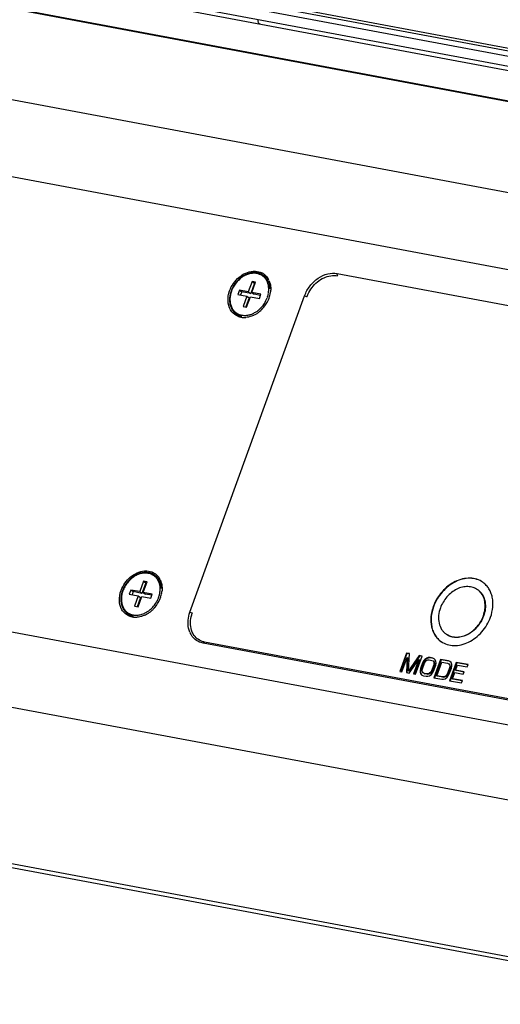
# Model space of a CAD drawing. Header units: millimetres. Extents: x 19192 to 20904, y 1507 to 2734.
# Tile 13 of 80: x 19583 to 19636, y 1586 to 1694. Entities that reach past the tile are written whole.
import ezdxf

# ---------------------------------------------------------------- set-up
doc = ezdxf.new("R2010")
doc.units = ezdxf.units.MM
doc.layers.add('02___PRT_ALL_AXES', color=7, linetype='Continuous')

msp = doc.modelspace()

# ---------------------------------------------------------------- linework, layer by layer
at = {"color": 7, "linetype": 'Continuous'}
for p, q in [((20024.25, 1617.75), (19194.11, 1773)), ((20024.58, 1618.28), (19194.44, 1773.53)), ((20025.2, 1616.46), (19193, 1772.09)), ((19193.21, 1771.63), (20025.41, 1616)), ((20066.85, 1604.78), (19284.29, 1751.13)), ((20066.85, 1604.79), (19284.33, 1751.14)), ((19284.54, 1751.2), (20066.88, 1604.89)), ((20063.7, 1595.33), (19262.45, 1745.18)), ((20060.43, 1587.46), (19256.09, 1737.88)), ((19610.43, 1696.05), (20023.25, 1618.85)), ((19609.31, 1693.82), (19609.37, 1693.82)), ((20043.38, 1540.41), (19239.04, 1690.83)), ((20041.91, 1532.39), (19237.57, 1682.82)), ((19617.85, 1666.28), (19696, 1651.67)), ((20041.66, 1515.17), (19237.33, 1665.6)), ((20041.92, 1514.68), (19237.58, 1665.11)), ((19608.47, 1665.39), (19608.05, 1664.24)), ((19608.72, 1665.21), (19608.31, 1664.06)), ((19608.45, 1664.17), (19608.86, 1665.32)), ((19608.47, 1665.39), (19608.72, 1665.21)), ((19608.86, 1665.32), (19608.47, 1665.39)), ((19608.82, 1665.19), (19608.72, 1665.21)), ((19609.86, 1665.95), (19609.85, 1665.95)), ((19607.06, 1664.43), (19606.9, 1663.97)), ((19606.9, 1663.97), (19607.88, 1663.78)), ((19607.06, 1664.43), (19607.32, 1664.24)), ((19608.05, 1664.24), (19607.06, 1664.43)), ((19607.32, 1664.24), (19607.2, 1663.91)), ((19608.31, 1664.06), (19607.32, 1664.24)), ((19608.05, 1664.24), (19608.31, 1664.06)), ((19608.45, 1664.17), (19608.7, 1663.98)), ((19609.43, 1663.98), (19608.45, 1664.17)), ((19609.39, 1663.86), (19608.7, 1663.98)), ((19609.27, 1663.52), (19609.43, 1663.98)), ((19601.61, 1628.91), (19614.26, 1663.82)), ((19607.88, 1663.78), (19607.47, 1662.63)), ((19608.14, 1663.6), (19607.77, 1662.58)), ((19607.86, 1662.56), (19608.28, 1663.71)), ((19607.88, 1663.78), (19608.14, 1663.6)), ((19608.28, 1663.71), (19609.27, 1663.52)), ((19610.35, 1663.6), (19610.34, 1663.57)), ((19607.47, 1662.63), (19607.86, 1662.56)), ((19597.87, 1632.88), (19597.87, 1632.89)), ((19596.48, 1632.32), (19596.07, 1631.18)), ((19596.74, 1632.14), (19596.32, 1630.99)), ((19596.46, 1631.1), (19596.88, 1632.25)), ((19596.48, 1632.32), (19596.74, 1632.14)), ((19596.88, 1632.25), (19596.48, 1632.32)), ((19596.83, 1632.12), (19596.74, 1632.14)), ((19595.08, 1631.36), (19594.91, 1630.9)), ((19594.91, 1630.9), (19595.9, 1630.72)), ((19595.08, 1631.36), (19595.34, 1631.18)), ((19596.07, 1631.18), (19595.08, 1631.36)), ((19595.34, 1631.18), (19595.22, 1630.84)), ((19596.32, 1630.99), (19595.34, 1631.18)), ((19595.9, 1630.72), (19595.48, 1629.57)), ((19596.16, 1630.53), (19595.79, 1629.51)), ((19595.88, 1629.49), (19596.3, 1630.64)), ((19595.9, 1630.72), (19596.16, 1630.53)), ((19596.07, 1631.18), (19596.32, 1630.99)), ((19596.3, 1630.64), (19597.28, 1630.46)), ((19596.46, 1631.1), (19596.72, 1630.92)), ((19597.45, 1630.92), (19596.46, 1631.1)), ((19597.4, 1630.79), (19596.72, 1630.92)), ((19597.28, 1630.46), (19597.45, 1630.92)), ((19598.36, 1630.53), (19598.35, 1630.5)), ((19595.48, 1629.57), (19595.88, 1629.49)), ((19681.22, 1610.89), (19603.07, 1625.5)), ((19681.36, 1611.01), (19603.21, 1625.62)), ((19625.5, 1624.4), (19624.76, 1622.38)), ((19625.55, 1624.37), (19624.83, 1622.39)), ((19624.98, 1622.34), (19625.56, 1623.93)), ((19625.56, 1623.93), (19625.49, 1622.25)), ((19625.5, 1624.4), (19625.55, 1624.37)), ((19625.82, 1624.34), (19625.5, 1624.4)), ((19625.61, 1623.89), (19625.54, 1622.24)), ((19625.82, 1624.32), (19625.55, 1624.37)), ((19625.56, 1623.93), (19625.61, 1623.89)), ((19625.71, 1622.43), (19625.82, 1624.34)), ((19626.91, 1624.14), (19625.71, 1622.43)), ((19626.96, 1624.1), (19625.76, 1622.4)), ((19626.5, 1622.06), (19627.23, 1624.08)), ((19626.91, 1624.14), (19626.96, 1624.1)), ((19627.23, 1624.08), (19626.91, 1624.14)), ((19627.23, 1624.05), (19626.96, 1624.1)), ((19627.73, 1623.85), (19627.52, 1623.7)), ((19627.78, 1623.81), (19627.57, 1623.67)), ((19627.9, 1623.91), (19627.73, 1623.85)), ((19627.73, 1623.85), (19627.78, 1623.81)), ((19627.96, 1623.87), (19627.78, 1623.81)), ((19627.9, 1623.91), (19627.96, 1623.87)), ((19628.1, 1623.91), (19627.9, 1623.91)), ((19628.15, 1623.88), (19627.96, 1623.87)), ((19628.1, 1623.91), (19628.15, 1623.88)), ((19628.39, 1623.86), (19628.1, 1623.91)), ((19628.44, 1623.82), (19628.15, 1623.88)), ((19628.56, 1623.78), (19628.39, 1623.86)), ((19628.67, 1623.67), (19628.56, 1623.78)), ((19625.78, 1622.19), (19626.86, 1623.69)), ((19626.86, 1623.69), (19626.28, 1622.1)), ((19626.91, 1623.65), (19626.35, 1622.11)), ((19626.86, 1623.69), (19626.91, 1623.65)), ((19627.04, 1622.69), (19627, 1622.47)), ((19627.27, 1623.34), (19627.04, 1622.69)), ((19627.04, 1622.69), (19627.09, 1622.65)), ((19627.32, 1623.3), (19627.09, 1622.65)), ((19627.26, 1622.65), (19627.49, 1623.29)), ((19627.39, 1623.54), (19627.27, 1623.34)), ((19627.27, 1623.34), (19627.32, 1623.3)), ((19627.44, 1623.51), (19627.32, 1623.3)), ((19627.52, 1623.7), (19627.39, 1623.54)), ((19627.39, 1623.54), (19627.44, 1623.51)), ((19627.57, 1623.67), (19627.44, 1623.51)), ((19627.49, 1623.29), (19627.59, 1623.46)), ((19627.52, 1623.7), (19627.57, 1623.67)), ((19627.59, 1623.46), (19627.71, 1623.58)), ((19627.71, 1623.58), (19627.85, 1623.64)), ((19627.85, 1623.64), (19628.01, 1623.66)), ((19628.01, 1623.66), (19628.3, 1623.6)), ((19628.5, 1623.11), (19628.27, 1622.46)), ((19628.3, 1623.6), (19628.43, 1623.53)), ((19628.55, 1623.07), (19628.32, 1622.42)), ((19628.43, 1623.53), (19628.5, 1623.43)), ((19628.48, 1623.5), (19628.55, 1623.39)), ((19628.49, 1622.42), (19628.72, 1623.06)), ((19628.5, 1623.43), (19628.55, 1623.39)), ((19628.5, 1623.43), (19628.53, 1623.28)), ((19628.53, 1623.28), (19628.5, 1623.11)), ((19628.5, 1623.11), (19628.55, 1623.07)), ((19629.26, 1623.7), (19628.53, 1621.68)), ((19628.53, 1623.28), (19628.58, 1623.25)), ((19628.55, 1623.39), (19628.58, 1623.25)), ((19628.58, 1623.25), (19628.55, 1623.07)), ((19629.31, 1623.66), (19628.58, 1621.66)), ((19628.75, 1623.47), (19628.67, 1623.67)), ((19628.72, 1623.06), (19628.76, 1623.29)), ((19628.76, 1623.29), (19628.75, 1623.47)), ((19628.84, 1621.9), (19629.38, 1623.4)), ((19629.26, 1623.7), (19629.31, 1623.66)), ((19630.13, 1623.54), (19629.26, 1623.7)), ((19630.18, 1623.5), (19629.31, 1623.66)), ((19629.38, 1623.4), (19630.03, 1623.28)), ((19630.24, 1622.78), (19630.01, 1622.14)), ((19630.03, 1623.28), (19630.16, 1623.21)), ((19630.29, 1622.74), (19630.06, 1622.1)), ((19630.29, 1623.46), (19630.13, 1623.54)), ((19630.16, 1623.21), (19630.24, 1623.1)), ((19630.21, 1623.17), (19630.29, 1623.07)), ((19630.22, 1622.1), (19630.46, 1622.74)), ((19630.24, 1623.1), (19630.29, 1623.07)), ((19630.24, 1623.1), (19630.27, 1622.96)), ((19630.27, 1622.96), (19630.24, 1622.78)), ((19630.24, 1622.78), (19630.29, 1622.74)), ((19630.99, 1623.37), (19630.26, 1621.35)), ((19630.27, 1622.96), (19630.32, 1622.92)), ((19630.41, 1623.35), (19630.29, 1623.46)), ((19630.29, 1623.07), (19630.32, 1622.92)), ((19630.32, 1622.92), (19630.29, 1622.74)), ((19631.05, 1623.34), (19630.32, 1621.33)), ((19630.49, 1623.15), (19630.41, 1623.35)), ((19630.46, 1622.74), (19630.5, 1622.96)), ((19630.5, 1622.96), (19630.49, 1623.15)), ((19630.92, 1622.52), (19631.12, 1623.08)), ((19630.99, 1623.37), (19631.05, 1623.34)), ((19632.3, 1623.13), (19630.99, 1623.37)), ((19632.29, 1623.1), (19631.05, 1623.34)), ((19631.12, 1623.08), (19632.2, 1622.87)), ((19632.2, 1622.87), (19632.3, 1623.13)), ((19624.76, 1622.38), (19624.98, 1622.34)), ((19625.49, 1622.25), (19625.78, 1622.19)), ((19625.71, 1622.43), (19625.76, 1622.4)), ((19626.28, 1622.1), (19626.5, 1622.06)), ((19627, 1622.47), (19627.01, 1622.28)), ((19627, 1622.47), (19627.05, 1622.43)), ((19627.01, 1622.28), (19627.06, 1622.25)), ((19627.01, 1622.28), (19627.09, 1622.08)), ((19627.09, 1622.65), (19627.05, 1622.43)), ((19627.05, 1622.43), (19627.06, 1622.25)), ((19627.06, 1622.25), (19627.14, 1622.05)), ((19627.09, 1622.08), (19627.2, 1621.97)), ((19627.2, 1621.97), (19627.37, 1621.89)), ((19627.23, 1622.47), (19627.26, 1622.65)), ((19627.26, 1622.33), (19627.23, 1622.47)), ((19627.33, 1622.22), (19627.26, 1622.33)), ((19627.46, 1622.15), (19627.33, 1622.22)), ((19627.37, 1621.89), (19627.66, 1621.84)), ((19627.46, 1622.15), (19627.51, 1622.12)), ((19627.75, 1622.1), (19627.46, 1622.15)), ((19627.8, 1622.06), (19627.51, 1622.12)), ((19627.66, 1621.84), (19627.85, 1621.85)), ((19627.91, 1622.11), (19627.75, 1622.1)), ((19627.75, 1622.1), (19627.8, 1622.06)), ((19627.96, 1622.08), (19627.8, 1622.06)), ((19627.85, 1621.85), (19628.03, 1621.91)), ((19628.05, 1622.18), (19627.91, 1622.11)), ((19627.91, 1622.11), (19627.96, 1622.08)), ((19628.1, 1622.14), (19627.96, 1622.08)), ((19628.03, 1621.91), (19628.24, 1622.05)), ((19628.17, 1622.3), (19628.05, 1622.18)), ((19628.05, 1622.18), (19628.1, 1622.14)), ((19628.22, 1622.26), (19628.1, 1622.14)), ((19628.27, 1622.46), (19628.17, 1622.3)), ((19628.17, 1622.3), (19628.22, 1622.26)), ((19628.32, 1622.42), (19628.22, 1622.26)), ((19628.24, 1622.05), (19628.37, 1622.21)), ((19628.27, 1622.46), (19628.32, 1622.42)), ((19628.37, 1622.21), (19628.49, 1622.42)), ((19628.53, 1621.68), (19629.39, 1621.52)), ((19628.84, 1621.9), (19628.89, 1621.86)), ((19629.49, 1621.77), (19628.84, 1621.9)), ((19629.54, 1621.74), (19628.89, 1621.86)), ((19629.65, 1621.79), (19629.49, 1621.77)), ((19629.49, 1621.77), (19629.54, 1621.74)), ((19629.7, 1621.75), (19629.54, 1621.74)), ((19629.79, 1621.85), (19629.65, 1621.79)), ((19629.65, 1621.79), (19629.7, 1621.75)), ((19629.84, 1621.82), (19629.7, 1621.75)), ((19629.77, 1621.58), (19629.97, 1621.73)), ((19629.91, 1621.97), (19629.79, 1621.85)), ((19629.79, 1621.85), (19629.84, 1621.82)), ((19629.96, 1621.93), (19629.84, 1621.82)), ((19630.01, 1622.14), (19629.91, 1621.97)), ((19629.91, 1621.97), (19629.96, 1621.93)), ((19630.06, 1622.1), (19629.96, 1621.93)), ((19629.97, 1621.73), (19630.11, 1621.89)), ((19630.01, 1622.14), (19630.06, 1622.1)), ((19630.11, 1621.89), (19630.22, 1622.1)), ((19630.57, 1621.57), (19630.82, 1622.26)), ((19630.82, 1622.26), (19631.76, 1622.08)), ((19630.92, 1622.52), (19630.97, 1622.48)), ((19631.86, 1622.34), (19630.92, 1622.52)), ((19631.85, 1622.31), (19630.97, 1622.48)), ((19631.76, 1622.08), (19631.86, 1622.34)), ((19629.39, 1621.52), (19629.59, 1621.52)), ((19629.59, 1621.52), (19629.77, 1621.58)), ((19630.26, 1621.35), (19631.56, 1621.11)), ((19630.57, 1621.57), (19630.62, 1621.53)), ((19631.66, 1621.37), (19630.57, 1621.57)), ((19631.65, 1621.34), (19630.62, 1621.53)), ((19631.56, 1621.11), (19631.66, 1621.37))]:
    msp.add_line(p, q, dxfattribs=at)
for centre, radius, start, end in [((19608.8, 1664.87), 1.65, 51.8679, 63.3648), ((19608.82, 1664.78), 1.56, 48.5224, 54.5823), ((19608.64, 1664.75), 1.86, 24.6963, 30.7626), ((19607.59, 1664.56), 2.72, 349.3357, 350.3512), ((19607.65, 1664.55), 2.65, 350.3452, 353.9779), ((19607.38, 1664.64), 3.14, 340.6099, 350.3804), ((19607.56, 1664.61), 2.96, 350.4282, 353.452), ((19607, 1664.8), 3.56, 319.9808, 336.4266), ((19607.13, 1664.71), 3.2, 327.1654, 333.5307), ((19607.22, 1664.66), 3.1, 333.5404, 340.0391), ((19607.24, 1664.69), 3.3, 336.4826, 340.062), ((19607.61, 1663.09), 1.56, 234.5872, 240.6017), ((19607.49, 1664.2), 2.57, 293.809, 296.6332), ((19607.44, 1664.31), 2.69, 296.6305, 301.2486), ((19607.34, 1664.38), 3.01, 298.9979, 302.3455), ((19607.35, 1664.45), 2.87, 301.24, 307.9174), ((19607.24, 1664.54), 3.21, 302.3715, 308.5852), ((19607.14, 1664.67), 3.37, 308.5612, 312.6771), ((19607.09, 1664.72), 3.43, 312.6706, 315.5501), ((19607.07, 1664.74), 3.46, 315.5493, 319.9672), ((19607.6, 1663.33), 1.91, 258.6173, 266.7557), ((19607.61, 1663.46), 2.05, 266.7567, 274.1531), ((19607.41, 1664.27), 2.88, 294.7116, 298.9968), ((19596.82, 1631.8), 1.65, 51.8679, 63.3648), ((19596.83, 1631.72), 1.56, 48.5224, 54.5823), ((19596.65, 1631.68), 1.86, 24.6963, 30.7626), ((19595.02, 1631.73), 3.56, 319.9808, 336.4266), ((19595.24, 1631.6), 3.1, 333.5404, 340.0391), ((19595.6, 1631.49), 2.72, 349.3357, 350.3512), ((19595.25, 1631.63), 3.3, 336.4826, 340.062), ((19595.67, 1631.48), 2.65, 350.3452, 353.9779), ((19595.4, 1631.58), 3.14, 340.6099, 350.3804), ((19595.57, 1631.54), 2.96, 350.4282, 353.452), ((19595.11, 1631.65), 3.43, 312.6706, 315.5501), ((19595.09, 1631.67), 3.46, 315.5493, 319.9672), ((19595.15, 1631.64), 3.2, 327.1654, 333.5307), ((19595.63, 1630.03), 1.56, 234.5872, 240.6017), ((19595.62, 1630.26), 1.91, 258.6173, 266.7557), ((19595.62, 1630.4), 2.05, 266.7567, 274.1531), ((19595.51, 1631.13), 2.57, 293.809, 296.6332), ((19595.42, 1631.2), 2.88, 294.7116, 298.9968), ((19595.46, 1631.24), 2.69, 296.6305, 301.2486), ((19595.36, 1631.31), 3.01, 298.9979, 302.3455), ((19595.37, 1631.39), 2.87, 301.24, 307.9174), ((19595.25, 1631.48), 3.21, 302.3715, 308.5852), ((19595.15, 1631.6), 3.37, 308.5612, 312.6771), ((19603.64, 1627.57), 2.22, 203.1232, 207.2468), ((19603.53, 1627.38), 1.78, 231.0158, 234.6638), ((19603.6, 1627.52), 1.95, 256.0075, 259.41)]:
    msp.add_arc(centre, radius, start, end, dxfattribs=at)
for points, knots in [([(19609.1, 1694.27), (19609.09, 1694.22), (19609.1, 1694.11), (19609.13, 1693.97), (19609.2, 1693.86), (19609.27, 1693.83), (19609.31, 1693.82)], [0, 0, 0, 0, 0.30408, 0.576454, 0.804831, 1, 1, 1, 1]), ([(19609.07, 1666.33), (19608.94, 1666.36), (19608.69, 1666.38), (19608.3, 1666.33), (19607.9, 1666.21), (19607.39, 1665.96), (19606.93, 1665.59), (19606.55, 1665.13), (19606.32, 1664.74), (19606.14, 1664.34), (19606.02, 1663.92), (19605.97, 1663.5), (19605.98, 1663.09), (19606.05, 1662.76), (19606.14, 1662.52), (19606.23, 1662.36), (19606.33, 1662.2), (19606.44, 1662.06), (19606.57, 1661.93), (19606.66, 1661.85), (19606.71, 1661.82)], [0, 0, 0, 0, 0.057124, 0.116457, 0.178245, 0.242422, 0.376029, 0.44454, 0.51306, 0.580808, 0.647077, 0.711306, 0.773153, 0.832544, 0.861414, 0.889786, 0.917732, 0.945346, 0.972735, 1, 1, 1, 1]), ([(19605.99, 1664.38), (19606.2, 1664.95), (19606.89, 1665.95), (19608.02, 1666.49), (19608.57, 1666.53)], [0, 0, 0, 0, 0.52082, 1, 1, 1, 1]), ([(19609, 1666.27), (19608.93, 1666.28), (19608.8, 1666.3), (19608.52, 1666.3), (19608.17, 1666.25), (19607.75, 1666.1), (19607.21, 1665.79), (19606.74, 1665.33), (19606.38, 1664.79), (19606.18, 1664.35), (19606.06, 1663.9), (19606.01, 1663.44), (19606.04, 1663.08), (19606.11, 1662.8), (19606.18, 1662.61), (19606.27, 1662.43), (19606.37, 1662.27), (19606.5, 1662.12), (19606.64, 1661.99), (19606.79, 1661.88), (19606.96, 1661.79), (19607.14, 1661.72), (19607.27, 1661.69), (19607.33, 1661.68)], [0, 0, 0, 0, 0.028488, 0.057634, 0.11805, 0.181558, 0.247902, 0.385886, 0.456011, 0.525334, 0.592873, 0.65785, 0.71981, 0.749672, 0.77881, 0.807299, 0.835243, 0.862776, 0.890052, 0.917242, 0.944518, 0.972057, 1, 1, 1, 1]), ([(19608.57, 1666.53), (19608.66, 1666.53), (19608.99, 1666.54), (19609.32, 1666.46), (19609.54, 1666.35)], [0, 0, 0, 0, 0.259904, 1, 1, 1, 1]), ([(19610.29, 1664.27), (19610.31, 1664.39), (19610.31, 1664.63), (19610.27, 1664.98), (19610.17, 1665.3), (19610.02, 1665.6), (19609.83, 1665.85), (19609.58, 1666.05), (19609.3, 1666.19), (19609.1, 1666.25), (19609, 1666.27)], [0, 0, 0, 0, 0.138777, 0.272087, 0.400011, 0.523228, 0.643001, 0.761069, 0.879417, 1, 1, 1, 1]), ([(19609.72, 1666.06), (19609.67, 1666.09), (19609.57, 1666.15), (19609.41, 1666.23), (19609.24, 1666.29), (19609.13, 1666.32), (19609.07, 1666.33)], [0, 0, 0, 0, 0.247462, 0.495973, 0.746521, 1, 1, 1, 1]), ([(19614.26, 1663.82), (19614.4, 1664.21), (19614.81, 1664.94), (19615.69, 1665.79), (19616.75, 1666.3), (19617.51, 1666.35), (19617.85, 1666.28)], [0, 0, 0, 0, 0.265519, 0.529039, 0.77605, 1, 1, 1, 1]), ([(19617.85, 1666.28), (19617.84, 1666.26), (19617.82, 1666.17), (19617.84, 1666.06), (19617.89, 1666.03)], [0, 0, 0, 0, 0.291448, 1, 1, 1, 1]), ([(19610.44, 1664.58), (19610.44, 1664.72), (19610.41, 1664.98), (19610.31, 1665.3), (19610.2, 1665.53), (19610.1, 1665.68), (19609.99, 1665.83), (19609.9, 1665.91), (19609.86, 1665.95)], [0, 0, 0, 0, 0.265497, 0.519117, 0.642124, 0.762952, 0.882065, 1, 1, 1, 1]), ([(19610.33, 1665.52), (19610.35, 1665.46), (19610.46, 1665.2), (19610.51, 1664.92), (19610.52, 1664.7)], [0, 0, 0, 0, 0.241966, 1, 1, 1, 1]), ([(19615.08, 1664.73), (19615.43, 1665.18), (19616.27, 1665.91), (19617.4, 1666.12), (19617.89, 1666.03)], [0, 0, 0, 0, 0.531428, 1, 1, 1, 1]), ([(19606.1, 1662.25), (19605.92, 1662.55), (19605.73, 1663.29), (19605.86, 1664.02), (19605.99, 1664.38)], [0, 0, 0, 0, 0.472657, 1, 1, 1, 1]), ([(19610.14, 1663.61), (19610.15, 1663.64), (19610.2, 1663.79), (19610.24, 1663.94), (19610.26, 1664.05)], [0, 0, 0, 0, 0.253029, 1, 1, 1, 1]), ([(19614.52, 1663.71), (19614.55, 1663.8), (19614.7, 1664.16), (19614.9, 1664.5), (19615.08, 1664.73)], [0, 0, 0, 0, 0.246794, 1, 1, 1, 1]), ([(19609.11, 1662.19), (19609.25, 1662.3), (19609.51, 1662.54), (19609.73, 1662.82), (19609.82, 1662.97)], [0, 0, 0, 0, 0.496685, 1, 1, 1, 1]), ([(19614.26, 1663.82), (19614.33, 1663.8), (19614.42, 1663.77), (19614.5, 1663.72), (19614.52, 1663.71)], [0, 0, 0, 0, 0.787833, 1, 1, 1, 1]), ([(19606.82, 1661.59), (19606.6, 1661.7), (19606.33, 1661.91), (19606.14, 1662.18), (19606.1, 1662.25)], [0, 0, 0, 0, 0.744934, 1, 1, 1, 1]), ([(19608.23, 1661.73), (19608.25, 1661.74), (19608.36, 1661.77), (19608.46, 1661.81), (19608.53, 1661.84)], [0, 0, 0, 0, 0.246821, 1, 1, 1, 1]), ([(19606.85, 1661.73), (19606.93, 1661.69), (19607.09, 1661.61), (19607.26, 1661.57), (19607.35, 1661.55)], [0, 0, 0, 0, 0.495645, 1, 1, 1, 1]), ([(19607.33, 1661.68), (19607.4, 1661.67), (19607.55, 1661.65), (19607.85, 1661.65), (19608.08, 1661.69), (19608.23, 1661.73)], [0, 0, 0, 0, 0.240483, 0.487073, 1, 1, 1, 1]), ([(19608.61, 1661.65), (19608.54, 1661.62), (19608.27, 1661.51), (19607.97, 1661.44), (19607.76, 1661.42)], [0, 0, 0, 0, 0.259023, 1, 1, 1, 1]), ([(19597.08, 1633.27), (19596.96, 1633.29), (19596.7, 1633.31), (19596.31, 1633.26), (19595.92, 1633.15), (19595.41, 1632.9), (19594.95, 1632.52), (19594.57, 1632.06), (19594.33, 1631.68), (19594.15, 1631.27), (19594.03, 1630.85), (19593.98, 1630.43), (19594, 1630.02), (19594.07, 1629.7), (19594.16, 1629.46), (19594.24, 1629.29), (19594.34, 1629.13), (19594.46, 1628.99), (19594.58, 1628.86), (19594.68, 1628.79), (19594.73, 1628.75)], [0, 0, 0, 0, 0.057124, 0.116457, 0.178245, 0.242422, 0.376029, 0.44454, 0.51306, 0.580808, 0.647077, 0.711306, 0.773153, 0.832544, 0.861414, 0.889786, 0.917732, 0.945346, 0.972735, 1, 1, 1, 1]), ([(19594.01, 1631.31), (19594.22, 1631.88), (19594.91, 1632.89), (19596.03, 1633.42), (19596.59, 1633.46)], [0, 0, 0, 0, 0.52082, 1, 1, 1, 1]), ([(19597.01, 1633.2), (19596.95, 1633.22), (19596.81, 1633.23), (19596.54, 1633.24), (19596.18, 1633.18), (19595.77, 1633.03), (19595.22, 1632.72), (19594.75, 1632.27), (19594.4, 1631.73), (19594.2, 1631.29), (19594.07, 1630.83), (19594.03, 1630.38), (19594.06, 1630.01), (19594.12, 1629.74), (19594.19, 1629.55), (19594.28, 1629.37), (19594.39, 1629.2), (19594.51, 1629.06), (19594.65, 1628.93), (19594.81, 1628.81), (19594.98, 1628.72), (19595.16, 1628.66), (19595.28, 1628.62), (19595.35, 1628.61)], [0, 0, 0, 0, 0.028488, 0.057634, 0.11805, 0.181558, 0.247902, 0.385886, 0.456011, 0.525334, 0.592873, 0.65785, 0.71981, 0.749672, 0.77881, 0.807299, 0.835243, 0.862776, 0.890052, 0.917242, 0.944518, 0.972057, 1, 1, 1, 1]), ([(19596.59, 1633.46), (19596.68, 1633.47), (19597.01, 1633.47), (19597.34, 1633.39), (19597.56, 1633.28)], [0, 0, 0, 0, 0.259904, 1, 1, 1, 1]), ([(19598.31, 1631.2), (19598.32, 1631.32), (19598.33, 1631.56), (19598.29, 1631.91), (19598.19, 1632.24), (19598.04, 1632.53), (19597.84, 1632.78), (19597.6, 1632.98), (19597.32, 1633.13), (19597.12, 1633.19), (19597.01, 1633.2)], [0, 0, 0, 0, 0.138777, 0.272087, 0.400011, 0.523228, 0.643001, 0.761069, 0.879417, 1, 1, 1, 1]), ([(19597.74, 1632.99), (19597.69, 1633.03), (19597.59, 1633.09), (19597.43, 1633.17), (19597.26, 1633.23), (19597.14, 1633.26), (19597.08, 1633.27)], [0, 0, 0, 0, 0.247462, 0.495973, 0.746521, 1, 1, 1, 1]), ([(19598.46, 1631.51), (19598.46, 1631.65), (19598.43, 1631.92), (19598.33, 1632.23), (19598.22, 1632.46), (19598.12, 1632.62), (19598, 1632.76), (19597.92, 1632.84), (19597.87, 1632.88)], [0, 0, 0, 0, 0.265497, 0.519117, 0.642124, 0.762952, 0.882065, 1, 1, 1, 1]), ([(19598.34, 1632.46), (19598.37, 1632.39), (19598.47, 1632.13), (19598.52, 1631.85), (19598.53, 1631.64)], [0, 0, 0, 0, 0.241966, 1, 1, 1, 1]), ([(19594.11, 1629.19), (19593.94, 1629.48), (19593.74, 1630.22), (19593.88, 1630.95), (19594.01, 1631.31)], [0, 0, 0, 0, 0.472657, 1, 1, 1, 1]), ([(19598.15, 1630.54), (19598.17, 1630.58), (19598.22, 1630.72), (19598.26, 1630.87), (19598.28, 1630.99)], [0, 0, 0, 0, 0.253029, 1, 1, 1, 1]), ([(19597.13, 1629.13), (19597.27, 1629.23), (19597.53, 1629.48), (19597.74, 1629.76), (19597.84, 1629.91)], [0, 0, 0, 0, 0.496685, 1, 1, 1, 1]), ([(19594.83, 1628.52), (19594.61, 1628.63), (19594.34, 1628.84), (19594.16, 1629.11), (19594.11, 1629.19)], [0, 0, 0, 0, 0.744934, 1, 1, 1, 1]), ([(19594.86, 1628.67), (19594.94, 1628.62), (19595.11, 1628.55), (19595.28, 1628.5), (19595.37, 1628.48)], [0, 0, 0, 0, 0.495645, 1, 1, 1, 1]), ([(19595.35, 1628.61), (19595.42, 1628.6), (19595.57, 1628.58), (19595.87, 1628.58), (19596.1, 1628.62), (19596.24, 1628.67)], [0, 0, 0, 0, 0.240483, 0.487073, 1, 1, 1, 1]), ([(19596.63, 1628.58), (19596.56, 1628.55), (19596.28, 1628.44), (19595.99, 1628.37), (19595.77, 1628.36)], [0, 0, 0, 0, 0.259023, 1, 1, 1, 1]), ([(19596.24, 1628.67), (19596.27, 1628.67), (19596.37, 1628.71), (19596.47, 1628.74), (19596.55, 1628.78)], [0, 0, 0, 0, 0.246821, 1, 1, 1, 1]), ([(19601.4, 1627.76), (19601.4, 1627.85), (19601.42, 1628.25), (19601.51, 1628.63), (19601.61, 1628.91)], [0, 0, 0, 0, 0.243498, 1, 1, 1, 1]), ([(19601.61, 1628.91), (19601.68, 1628.9), (19601.77, 1628.87), (19601.86, 1628.82), (19601.87, 1628.81)], [0, 0, 0, 0, 0.787833, 1, 1, 1, 1]), ([(19601.67, 1627.72), (19601.67, 1627.81), (19601.69, 1628.18), (19601.78, 1628.55), (19601.87, 1628.81)], [0, 0, 0, 0, 0.243459, 1, 1, 1, 1]), ([(19601.6, 1626.7), (19601.56, 1626.78), (19601.44, 1627.12), (19601.39, 1627.48), (19601.4, 1627.76)], [0, 0, 0, 0, 0.241178, 1, 1, 1, 1]), ([(19601.87, 1626.71), (19601.84, 1626.78), (19601.71, 1627.11), (19601.67, 1627.46), (19601.67, 1627.72)], [0, 0, 0, 0, 0.240995, 1, 1, 1, 1]), ([(19602.19, 1625.9), (19602.03, 1626.04), (19601.84, 1626.25), (19601.7, 1626.49), (19601.66, 1626.55)], [0, 0, 0, 0, 0.744852, 1, 1, 1, 1]), ([(19602.41, 1625.99), (19602.24, 1626.13), (19602.04, 1626.37), (19601.9, 1626.64), (19601.87, 1626.71)], [0, 0, 0, 0, 0.743458, 1, 1, 1, 1]), ([(19603.07, 1625.5), (19602.99, 1625.52), (19602.67, 1625.59), (19602.38, 1625.75), (19602.19, 1625.9)], [0, 0, 0, 0, 0.254167, 1, 1, 1, 1]), ([(19603.07, 1625.5), (19603.08, 1625.52), (19603.1, 1625.58), (19603.17, 1625.63), (19603.21, 1625.62)], [0, 0, 0, 0, 0.314962, 1, 1, 1, 1])]:
    msp.add_open_spline(points, degree=3, knots=knots, dxfattribs=at)
for points in [[(19609.82, 1666.17), (19609.98, 1666.04), (19610.13, 1665.88), (19610.23, 1665.7)], [(19610.52, 1664.7), (19610.52, 1664.56), (19610.52, 1664.42), (19610.5, 1664.27)], [(19607.22, 1661.45), (19607.08, 1661.48), (19606.95, 1661.53), (19606.82, 1661.59)], [(19597.84, 1633.1), (19598, 1632.97), (19598.14, 1632.81), (19598.25, 1632.63)], [(19598.53, 1631.64), (19598.54, 1631.49), (19598.53, 1631.35), (19598.52, 1631.21)], [(19595.24, 1628.39), (19595.1, 1628.42), (19594.96, 1628.46), (19594.83, 1628.52)], [(19603.13, 1625.64), (19602.91, 1625.69), (19602.69, 1625.79), (19602.5, 1625.92)]]:
    msp.add_open_spline(points, degree=3, dxfattribs=at)
at = {"layer": '02___PRT_ALL_AXES', "color": 7, "linetype": 'Continuous'}
for p, q in [((19633.37, 1631.37), (19633.35, 1631.39)), ((19629.9, 1626.48), (19629.87, 1626.5))]:
    msp.add_line(p, q, dxfattribs=at)
for centre, radius, start, end in [((19632.29, 1629.91), 1.82, 41.3596, 54.5569), ((19632.54, 1630.26), 2.39, 53.8683, 54.5805), ((19630.91, 1627.97), 1.8, 234.596, 240.6454), ((19630.68, 1627.64), 2.39, 234.5806, 235.353)]:
    msp.add_arc(centre, radius, start, end, dxfattribs=at)
for points, knots in [([(19633.93, 1632.21), (19633.73, 1632.35), (19633.27, 1632.58), (19632.49, 1632.7), (19631.67, 1632.61), (19630.85, 1632.31), (19630.08, 1631.83), (19629.17, 1630.97), (19628.67, 1630.13), (19628.45, 1629.54)], [0, 0, 0, 0, 0.107081, 0.217965, 0.335297, 0.46, 0.591323, 0.72723, 1, 1, 1, 1]), ([(19633.93, 1632.21), (19633.73, 1632.35), (19633.26, 1632.57), (19632.49, 1632.69), (19631.67, 1632.59), (19630.86, 1632.29), (19630.1, 1631.8), (19629.19, 1630.94), (19628.69, 1630.11), (19628.48, 1629.52)], [0, 0, 0, 0, 0.107077, 0.218058, 0.335506, 0.460279, 0.591606, 0.727437, 1, 1, 1, 1]), ([(19633.35, 1631.39), (19633.2, 1631.5), (19632.85, 1631.67), (19632.27, 1631.76), (19631.65, 1631.7), (19630.82, 1631.39), (19629.89, 1630.66), (19629.4, 1629.83), (19629.24, 1629.39)], [0, 0, 0, 0, 0.107218, 0.218247, 0.335734, 0.460598, 0.72688, 1, 1, 1, 1]), ([(19634.77, 1628.36), (19634.9, 1628.72), (19635.07, 1629.45), (19635.03, 1630.38), (19634.83, 1631.05), (19634.61, 1631.5), (19634.32, 1631.88), (19634.08, 1632.1), (19633.95, 1632.19)], [0, 0, 0, 0, 0.275867, 0.53356, 0.655455, 0.77306, 0.887424, 1, 1, 1, 1]), ([(19633.53, 1631.25), (19633.7, 1631.1), (19633.98, 1630.73), (19634.21, 1630.03), (19634.22, 1629.26), (19634.1, 1628.74), (19634, 1628.49)], [0, 0, 0, 0, 0.226614, 0.466749, 0.725026, 1, 1, 1, 1]), ([(19633.98, 1628.5), (19634.06, 1628.74), (19634.18, 1629.22), (19634.19, 1629.93), (19634.03, 1630.58), (19633.8, 1630.96), (19633.66, 1631.11)], [0, 0, 0, 0, 0.272948, 0.531032, 0.772463, 1, 1, 1, 1]), ([(19628.45, 1629.54), (19628.32, 1629.17), (19628.15, 1628.43), (19628.19, 1627.5), (19628.4, 1626.82), (19628.62, 1626.38), (19628.92, 1625.99), (19629.16, 1625.78), (19629.29, 1625.69)], [0, 0, 0, 0, 0.276023, 0.533686, 0.655518, 0.773055, 0.887385, 1, 1, 1, 1]), ([(19628.48, 1629.52), (19628.35, 1629.16), (19628.18, 1628.42), (19628.22, 1627.49), (19628.41, 1626.82), (19628.64, 1626.38), (19628.93, 1625.99), (19629.17, 1625.78), (19629.29, 1625.69)], [0, 0, 0, 0, 0.275859, 0.533551, 0.655451, 0.773058, 0.887426, 1, 1, 1, 1]), ([(19629.24, 1629.39), (19629.14, 1629.12), (19629.01, 1628.56), (19629.05, 1627.73), (19629.29, 1627.12), (19629.59, 1626.73), (19629.77, 1626.57), (19629.87, 1626.5)], [0, 0, 0, 0, 0.276283, 0.534178, 0.772845, 0.88728, 1, 1, 1, 1]), ([(19629.32, 1625.67), (19629.52, 1625.53), (19629.98, 1625.31), (19630.75, 1625.19), (19631.57, 1625.29), (19632.38, 1625.59), (19633.15, 1626.08), (19634.06, 1626.94), (19634.55, 1627.77), (19634.77, 1628.36)], [0, 0, 0, 0, 0.107077, 0.218061, 0.335512, 0.460288, 0.591612, 0.72745, 1, 1, 1, 1]), ([(19634, 1628.49), (19633.85, 1628.06), (19633.38, 1627.26), (19632.49, 1626.53), (19631.69, 1626.21), (19631.09, 1626.11), (19630.52, 1626.17), (19630.17, 1626.31), (19630.02, 1626.41)], [0, 0, 0, 0, 0.271763, 0.53765, 0.662916, 0.781091, 0.892734, 1, 1, 1, 1]), ([(19630.03, 1626.4), (19630.19, 1626.31), (19630.54, 1626.18), (19631.1, 1626.13), (19631.7, 1626.24), (19632.49, 1626.56), (19633.36, 1627.29), (19633.82, 1628.08), (19633.98, 1628.5)], [0, 0, 0, 0, 0.107325, 0.219184, 0.337575, 0.462955, 0.728701, 1, 1, 1, 1])]:
    msp.add_open_spline(points, degree=3, knots=knots, dxfattribs=at)

doc.saveas('drawing.dxf')
